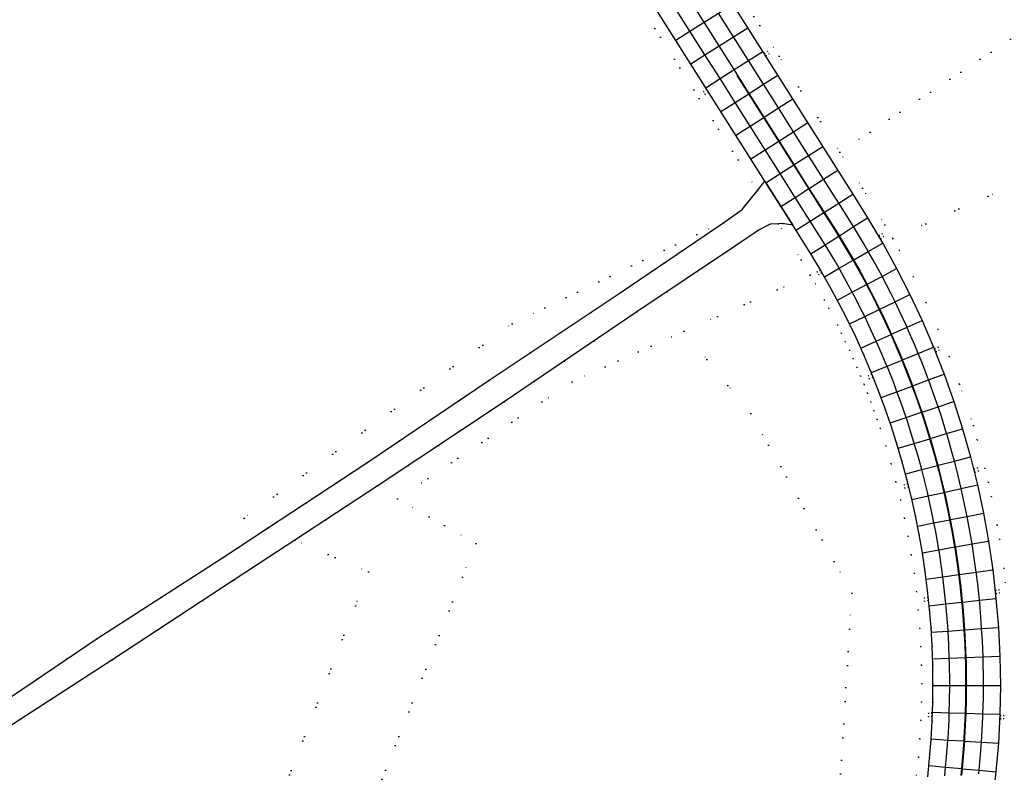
# Model space of a CAD drawing. Header units: metres. Extents: x 174791 to 179073, y 406431 to 409043.
# Tile 246 of 256: x 177708 to 177883, y 407524 to 407657. Entities that reach past the tile are written whole.
import ezdxf

# ---------------------------------------------------------------- set-up
doc = ezdxf.new("R2010")
doc.units = ezdxf.units.M
doc.linetypes.add('DOT', pattern=[6.35, 0, -6.35])
for name, color, linetype in [('terreindeelbegroeid', 254, 'DOT'), ('terreindeelonbegroeid', 254, 'DOT'), ('wegdeel_rijbaan', 254, 'Continuous'), ('wegdeel_rolbaan', 254, 'Continuous'), ('weginrichtingselement_markering_vliegtuigverharding', 254, 'Continuous'), ('weginrichtingselement_voeg_vliegtuigverharding', 254, 'Continuous')]:
    doc.layers.add(name, color=color, linetype=linetype)

msp = doc.modelspace()

# ---------------------------------------------------------------- linework, layer by layer
at = {"layer": 'terreindeelbegroeid'}
for points in [[(178212.419, 407870.83, 0), (177853.819, 407633.877, 0), (177843.043, 407650.92, 0), (177828.218, 407674.367, 0)], [(177886.077, 407628.669, 0), (177863.233, 407618.511, 0), (177861.838, 407620.953, 0), (177857.868, 407627.474, 0), (177853.819, 407633.877, 0), (178212.419, 407870.83, 0)], [(177789.758, 407708.948, 0), (177840.502, 407628.71, 0), (177839.185, 407627.05, 0), (177817.525, 407661.3, 0)], [(177817.525, 407661.3, 0), (177839.185, 407627.05, 0), (177836.484, 407623.646, 0), (177834.23, 407622.039, 0), (177795.555, 407603.355, 0), (177747.964, 407568.745, 0), (177752.065, 407566.973, 0), (177744.069, 407561.706, 0), (177721.824, 407547.385, 0), (177700.804, 407533.226, 0)], [(177883.303, 407557.272, 0), (177883.017, 407559.852, 0), (177882.248, 407565.022, 0), (177881.788, 407567.524, 0), (177880.786, 407572.572, 0), (177880.245, 407575.12, 0), (177879.616, 407577.648, 0), (177878.279, 407582.702, 0), (177877.57, 407585.227, 0), (177875.11, 407592.607, 0), (177873.294, 407597.494, 0), (177871.31, 407602.328, 0), (177869.161, 407607.067, 0), (177866.882, 407611.737, 0), (177864.45, 407616.381, 0), (177863.233, 407618.511, 0), (177886.077, 407628.669, 0)], [(177641.105, 407491.194, 0), (177730.573, 407457.804, 0), (177770.05, 407559.202, 0), (177756.942, 407564.866, 0), (177771.734, 407574.58, 0), (177794.134, 407589.44, 0), (177817.748, 407605.448, 0), (177835.305, 407617.224, 0), (177839.467, 407620.045, 0), (177841.431, 407621.044, 0), (177842.941, 407621.111, 0), (177846.982, 407614.721, 0), (177848.589, 407611.999, 0), (177826.164, 407602.027, 0), (177806.233, 407593.029, 0), (177775.226, 407572.223, 0), (177789.139, 407564.279, 0), (177763.488, 407500, 0), (177739.343, 407439.494, 0), (177732.71, 407438.843, 0), (177725.427, 407443.287, 0), (177632.559, 407477.927, 0)], [(177880.983, 407518.511, 0), (177881.596, 407523.67, 0), (177882.038, 407528.764, 0), (177882.273, 407533.912, 0), (177882.377, 407539.03, 0), (177882.289, 407544.206, 0), (177882.032, 407549.338, 0), (177881.598, 407554.497, 0), (177881.033, 407559.595, 0), (177880.275, 407564.694, 0), (177879.366, 407569.636, 0), (177878.296, 407574.671, 0), (177877.054, 407579.664, 0), (177875.655, 407584.65, 0), (177874.091, 407589.504, 0), (177872.359, 407594.371, 0), (177870.504, 407599.161, 0), (177868.444, 407603.909, 0), (177866.258, 407608.521, 0), (177863.937, 407613.148, 0), (177861.454, 407617.694, 0), (177861.442, 407617.714, 0), (177863.233, 407618.511, 0), (177864.45, 407616.381, 0), (177866.882, 407611.737, 0), (177869.161, 407607.067, 0), (177871.31, 407602.328, 0), (177873.294, 407597.494, 0), (177875.11, 407592.607, 0), (177877.57, 407585.227, 0), (177878.279, 407582.702, 0), (177879.616, 407577.648, 0), (177880.245, 407575.12, 0), (177880.786, 407572.572, 0), (177881.788, 407567.524, 0), (177882.248, 407565.022, 0), (177883.017, 407559.852, 0), (177883.303, 407557.272, 0)], [(177852.493, 407500, 0), (177855.986, 407555.456, 0), (177838.001, 407587.371, 0), (177826.164, 407602.027, 0), (177848.589, 407611.999, 0), (177849.51, 407610.44, 0), (177851.118, 407607.542, 0), (177851.906, 407606.083, 0), (177853.413, 407603.13, 0), (177854.132, 407601.637, 0), (177854.851, 407600.144, 0), (177855.536, 407598.634, 0), (177856.221, 407597.125, 0), (177856.87, 407595.6, 0), (177857.52, 407594.075, 0), (177858.134, 407592.536, 0), (177858.749, 407590.997, 0), (177859.328, 407589.444, 0), (177859.907, 407587.89, 0), (177860.45, 407586.324, 0), (177860.992, 407584.759, 0), (177862.006, 407581.602, 0), (177862.946, 407578.423, 0), (177863.813, 407575.223, 0), (177864.606, 407572.005, 0), (177865.324, 407568.769, 0), (177865.968, 407565.517, 0), (177866.537, 407562.252, 0), (177867.03, 407558.973, 0), (177867.445, 407555.707, 0), (177867.785, 407552.428, 0), (177868.05, 407549.164, 0), (177868.239, 407545.895, 0), (177868.354, 407542.623, 0), (177868.395, 407539.349, 0), (177868.36, 407536.074, 0), (177868.253, 407532.802, 0), (177868.069, 407529.533, 0), (177867.813, 407526.269, 0), (177867.482, 407523.011, 0)], [(177867.482, 407523.011, 0), (177867.813, 407526.269, 0), (177868.069, 407529.533, 0), (177868.253, 407532.802, 0), (177868.36, 407536.074, 0), (177868.395, 407539.349, 0), (177868.354, 407542.623, 0), (177868.239, 407545.895, 0), (177868.05, 407549.164, 0), (177867.785, 407552.428, 0), (177867.445, 407555.707, 0), (177867.03, 407558.973, 0), (177866.537, 407562.252, 0), (177865.968, 407565.517, 0), (177865.324, 407568.769, 0), (177864.606, 407572.005, 0), (177863.813, 407575.223, 0), (177862.946, 407578.423, 0), (177862.006, 407581.602, 0), (177860.992, 407584.759, 0), (177860.45, 407586.324, 0), (177859.907, 407587.89, 0), (177859.328, 407589.444, 0), (177858.749, 407590.997, 0), (177858.134, 407592.536, 0), (177857.52, 407594.075, 0), (177856.87, 407595.6, 0), (177856.221, 407597.125, 0), (177855.536, 407598.634, 0), (177854.851, 407600.144, 0), (177854.132, 407601.637, 0), (177853.413, 407603.13, 0), (177851.906, 407606.083, 0), (177851.118, 407607.542, 0), (177849.51, 407610.44, 0), (177848.589, 407611.999, 0), (177849.781, 407612.564, 0), (177850.081, 407612.044, 0), (177850.601, 407612.344, 0), (177850.301, 407612.864, 0), (177850.405, 407612.909, 0), (177850.416, 407612.89, 0), (177852.08, 407609.97, 0), (177853.677, 407607.013, 0), (177855.205, 407604.019, 0), (177856.663, 407600.991, 0), (177858.052, 407597.93, 0), (177859.369, 407594.838, 0), (177860.615, 407591.717, 0), (177861.789, 407588.567, 0), (177862.889, 407585.392, 0), (177863.917, 407582.191, 0), (177864.87, 407578.968, 0), (177865.749, 407575.724, 0), (177866.553, 407572.461, 0), (177867.281, 407569.18, 0), (177867.934, 407565.883, 0), (177868.511, 407562.572, 0), (177869.011, 407559.248, 0), (177869.434, 407555.914, 0), (177869.777, 407552.612, 0), (177870.045, 407549.303, 0), (177870.237, 407545.988, 0), (177870.354, 407542.671, 0), (177870.395, 407539.351, 0), (177870.36, 407536.031, 0), (177870.251, 407532.713, 0), (177870.065, 407529.399, 0), (177869.805, 407526.089, 0), (177869.469, 407522.786, 0)]]:
    msp.add_polyline3d(points, dxfattribs=at)
for points in [[(177853.819, 407633.877, 0), (177857.868, 407627.474, 0), (177861.838, 407620.953, 0), (177863.233, 407618.511, 0), (177861.442, 407617.714, 0), (177858.773, 407622.184, 0), (177856.171, 407626.416, 0), (177826.528, 407673.297, 0), (177828.218, 407674.367, 0), (177843.043, 407650.92, 0)], [(177841.268, 407651.331, 0), (177840.947, 407651.838, 0), (177840.44, 407651.518, 0), (177840.761, 407651.011, 0)], [(177829.59, 407644.635, 0), (177829.91, 407644.128, 0), (177830.417, 407644.449, 0), (177830.097, 407644.956, 0)], [(177769.731, 407578.611, 0), (177752.065, 407566.973, 0), (177747.964, 407568.745, 0), (177795.555, 407603.355, 0), (177834.23, 407622.039, 0), (177833.225, 407621.322, 0), (177814.941, 407608.936, 0), (177791.478, 407593.311, 0)], [(177845.459, 407620.873, 0), (177848.685, 407615.771, 0), (177850.405, 407612.909, 0), (177850.301, 407612.864, 0), (177849.781, 407612.564, 0), (177848.589, 407611.999, 0), (177846.982, 407614.721, 0), (177842.941, 407621.111, 0), (177843.64, 407621.142, 0)], [(177860.833, 407619.009, 0), (177861.154, 407618.502, 0), (177861.661, 407618.822, 0), (177861.34, 407619.329, 0)], [(177852.493, 407500, 0), (177851.847, 407489.739, 0), (177816.563, 407472.332, 0), (177814.468, 407476.488, 0), (177818.752, 407489.281, 0), (177813.171, 407500, 0), (177812.199, 407501.867, 0), (177792.718, 407509.202, 0), (177775.172, 407500, 0), (177774.167, 407499.473, 0), (177767.596, 407479.96, 0), (177774.735, 407465.678, 0), (177784.579, 407462.344, 0), (177786.839, 407457.862, 0), (177742.359, 407435.618, 0), (177739.343, 407439.494, 0), (177763.488, 407500, 0), (177789.139, 407564.279, 0), (177775.226, 407572.223, 0), (177806.233, 407593.029, 0), (177826.164, 407602.027, 0), (177838.001, 407587.371, 0), (177855.986, 407555.456, 0)], [(177870.74, 407598.935, 0), (177870.967, 407598.38, 0), (177871.522, 407598.607, 0), (177871.295, 407599.162, 0)], [(177858.884, 407594.112, 0), (177859.115, 407593.558, 0), (177859.669, 407593.789, 0), (177859.438, 407594.343, 0)], [(177877.733, 407577.537, 0), (177877.896, 407576.959, 0), (177878.473, 407577.122, 0), (177878.311, 407577.699, 0)], [(177865.272, 407574.704, 0), (177865.41, 407574.12, 0), (177865.994, 407574.257, 0), (177865.856, 407574.841, 0)], [(177770.05, 407559.202, 0), (177730.573, 407457.804, 0), (177641.105, 407491.194, 0), (177643.309, 407492.5, 0), (177662.861, 407503.743, 0), (177685.366, 407517.284, 0), (177702.837, 407529.568, 0), (177724.394, 407543.535, 0), (177746.176, 407557.796, 0), (177756.942, 407564.866, 0)], [(177881.575, 407555.977, 0), (177881.647, 407555.381, 0), (177882.243, 407555.454, 0), (177882.17, 407556.049, 0)], [(177868.84, 407554.587, 0), (177868.899, 407553.99, 0), (177869.496, 407554.049, 0), (177869.437, 407554.647, 0)], [(177869.589, 407533.482, 0), (177870.189, 407533.475, 0), (177870.196, 407534.075, 0), (177869.596, 407534.082, 0)], [(177882.391, 407533.101, 0), (177882.991, 407533.08, 0), (177883.012, 407533.68, 0), (177882.412, 407533.701, 0)]]:
    msp.add_polyline3d(points, close=True, dxfattribs=at)
at = {"layer": 'terreindeelonbegroeid'}
for points in [[(177841.268, 407651.331, 0), (177840.761, 407651.011, 0), (177840.44, 407651.518, 0), (177840.947, 407651.838, 0)], [(177830.417, 407644.449, 0), (177829.91, 407644.128, 0), (177829.59, 407644.635, 0), (177830.097, 407644.956, 0)], [(177861.154, 407618.502, 0), (177860.833, 407619.009, 0), (177861.34, 407619.329, 0), (177861.661, 407618.822, 0)], [(177850.601, 407612.344, 0), (177850.081, 407612.044, 0), (177849.781, 407612.564, 0), (177850.301, 407612.864, 0)], [(177870.967, 407598.38, 0), (177870.74, 407598.935, 0), (177871.295, 407599.162, 0), (177871.522, 407598.607, 0)], [(177859.115, 407593.558, 0), (177858.884, 407594.112, 0), (177859.438, 407594.343, 0), (177859.669, 407593.789, 0)], [(177877.896, 407576.959, 0), (177877.733, 407577.537, 0), (177878.311, 407577.699, 0), (177878.473, 407577.122, 0)], [(177865.41, 407574.12, 0), (177865.272, 407574.704, 0), (177865.856, 407574.841, 0), (177865.994, 407574.257, 0)], [(177881.647, 407555.381, 0), (177881.575, 407555.977, 0), (177882.17, 407556.049, 0), (177882.243, 407555.454, 0)], [(177868.899, 407553.99, 0), (177868.84, 407554.587, 0), (177869.437, 407554.647, 0), (177869.496, 407554.049, 0)], [(177870.189, 407533.475, 0), (177869.589, 407533.482, 0), (177869.596, 407534.082, 0), (177870.196, 407534.075, 0)], [(177882.991, 407533.08, 0), (177882.391, 407533.101, 0), (177882.412, 407533.701, 0), (177883.012, 407533.68, 0)]]:
    msp.add_polyline3d(points, close=True, dxfattribs=at)
at = {"layer": 'wegdeel_rijbaan'}
msp.add_polyline3d([(177700.804, 407533.226, 0), (177721.824, 407547.385, 0), (177744.069, 407561.706, 0), (177752.065, 407566.973, 0), (177769.731, 407578.611, 0), (177791.478, 407593.311, 0), (177814.941, 407608.936, 0), (177833.225, 407621.322, 0), (177834.23, 407622.039, 0), (177836.484, 407623.646, 0), (177839.185, 407627.05, 0), (177840.502, 407628.71, 0), (177845.459, 407620.873, 0), (177843.64, 407621.142, 0), (177842.941, 407621.111, 0), (177841.431, 407621.044, 0), (177839.467, 407620.045, 0), (177835.305, 407617.224, 0), (177817.748, 407605.448, 0), (177794.134, 407589.44, 0), (177771.734, 407574.58, 0), (177756.942, 407564.866, 0), (177746.176, 407557.796, 0), (177724.394, 407543.535, 0), (177702.837, 407529.568, 0)], dxfattribs=at)
at = {"layer": 'wegdeel_rolbaan'}
for points in [[(177869.469, 407522.786, 0), (177869.805, 407526.089, 0), (177870.065, 407529.399, 0), (177870.251, 407532.713, 0), (177870.36, 407536.031, 0), (177870.395, 407539.351, 0), (177870.354, 407542.671, 0), (177870.237, 407545.988, 0), (177870.045, 407549.303, 0), (177869.777, 407552.612, 0), (177869.434, 407555.914, 0), (177869.011, 407559.248, 0), (177868.511, 407562.572, 0), (177867.934, 407565.883, 0), (177867.281, 407569.18, 0), (177866.553, 407572.461, 0), (177865.749, 407575.724, 0), (177864.87, 407578.968, 0), (177863.917, 407582.191, 0), (177862.889, 407585.392, 0), (177861.789, 407588.567, 0), (177860.615, 407591.717, 0), (177859.369, 407594.838, 0), (177858.052, 407597.93, 0), (177856.663, 407600.991, 0), (177855.205, 407604.019, 0), (177853.677, 407607.013, 0), (177852.08, 407609.97, 0), (177850.416, 407612.89, 0), (177850.405, 407612.909, 0), (177848.685, 407615.771, 0), (177845.459, 407620.873, 0), (177840.502, 407628.71, 0), (177789.758, 407708.948, 0)], [(177826.528, 407673.297, 0), (177856.171, 407626.416, 0), (177858.773, 407622.184, 0), (177861.442, 407617.714, 0), (177861.454, 407617.694, 0), (177863.937, 407613.148, 0), (177866.258, 407608.521, 0), (177868.444, 407603.909, 0), (177870.504, 407599.161, 0), (177872.359, 407594.371, 0), (177874.091, 407589.504, 0), (177875.655, 407584.65, 0), (177877.054, 407579.664, 0), (177878.296, 407574.671, 0), (177879.366, 407569.636, 0), (177880.275, 407564.694, 0), (177881.033, 407559.595, 0), (177881.598, 407554.497, 0), (177882.032, 407549.338, 0), (177882.289, 407544.206, 0), (177882.377, 407539.03, 0), (177882.273, 407533.912, 0), (177882.038, 407528.764, 0), (177881.596, 407523.67, 0), (177880.983, 407518.511, 0)]]:
    msp.add_polyline3d(points, dxfattribs=at)
at = {"layer": 'weginrichtingselement_markering_vliegtuigverharding'}
for points in [[(177853.037, 407619.939, 0), (177851.014, 407623.136, 0), (177848.335, 407627.37, 0), (177845.664, 407631.591, 0), (177842.989, 407635.818, 0), (177840.315, 407640.043, 0), (177837.65, 407644.256, 0), (177835.613, 407647.475, 0)], [(177875.293, 407556.358, 0), (177874.995, 407558.746, 0), (177874.872, 407559.728, 0), (177874.376, 407563.088, 0), (177874.282, 407563.641, 0), (177873.805, 407566.436, 0), (177873.409, 407568.486, 0), (177873.16, 407569.77, 0), (177872.44, 407573.09, 0), (177872.379, 407573.345, 0), (177871.645, 407576.392, 0), (177871.183, 407578.141, 0), (177870.777, 407579.676, 0), (177869.846, 407582.904, 0), (177869.836, 407582.939, 0), (177868.822, 407586.181, 0), (177868.347, 407587.59, 0), (177867.736, 407589.399, 0), (177866.696, 407592.265, 0), (177866.578, 407592.591, 0), (177865.349, 407595.758, 0), (177864.891, 407596.865, 0), (177864.05, 407598.896, 0), (177862.936, 407601.422, 0), (177862.68, 407602.004, 0), (177861.242, 407605.08, 0), (177860.848, 407605.876, 0), (177859.734, 407608.124, 0), (177858.596, 407610.3, 0), (177858.16, 407611.133, 0), (177856.518, 407614.107, 0), (177856.203, 407614.649, 0), (177854.81, 407617.042, 0), (177853.655, 407618.93, 0), (177853.037, 407619.939, 0)], [(177875.386, 407522.987, 0), (177875.506, 407524.225, 0), (177875.708, 407526.315, 0), (177875.918, 407529.139, 0), (177875.956, 407529.65, 0), (177876.131, 407532.989, 0), (177876.164, 407534.08, 0), (177876.232, 407536.331, 0), (177876.254, 407539.013, 0), (177876.259, 407539.675, 0), (177876.213, 407543.018, 0), (177876.179, 407543.968, 0), (177876.093, 407546.36, 0), (177875.946, 407548.904, 0), (177875.9, 407549.698, 0), (177875.633, 407553.031, 0), (177875.551, 407553.837, 0), (177875.293, 407556.358, 0)]]:
    msp.add_polyline3d(points, dxfattribs=at)
at = {"layer": 'weginrichtingselement_voeg_vliegtuigverharding'}
msp.add_line((177856.293, 407620.608), (177853.637, 407624.805), dxfattribs=at)
for points in [[(177851.084, 407623.195, 0), (177848.413, 407627.419, 0), (177845.744, 407631.641, 0), (177843.07, 407635.87, 0), (177840.398, 407640.096, 0), (177837.734, 407644.31, 0), (177835.061, 407648.538, 0), (177832.384, 407652.772, 0), (177829.717, 407656.99, 0), (177827.048, 407661.212, 0)], [(177848.564, 407621.587, 0), (177845.891, 407625.813, 0), (177843.218, 407630.037, 0), (177840.544, 407634.265, 0), (177837.871, 407638.49, 0), (177835.209, 407642.699, 0), (177832.532, 407646.93, 0), (177829.853, 407651.165, 0), (177827.183, 407655.385, 0), (177824.517, 407659.6, 0)], [(177824.66, 407653.787, 0), (177827.183, 407655.385, 0), (177829.717, 407656.99, 0), (177832.262, 407658.602, 0), (177834.782, 407660.198, 0)], [(177853.637, 407624.805, 0), (177850.958, 407629.041, 0), (177848.29, 407633.259, 0), (177845.617, 407637.487, 0), (177842.944, 407641.713, 0), (177840.276, 407645.931, 0), (177837.604, 407650.156, 0), (177834.928, 407654.387, 0), (177832.262, 407658.602, 0)], [(177827.331, 407649.564, 0), (177829.853, 407651.165, 0), (177832.384, 407652.772, 0), (177834.928, 407654.387, 0), (177837.462, 407655.995, 0)], [(177830.011, 407645.326, 0), (177832.532, 407646.93, 0), (177835.061, 407648.538, 0), (177837.604, 407650.156, 0), (177840.138, 407651.767, 0)], [(177832.697, 407641.097, 0), (177835.209, 407642.699, 0), (177837.65, 407644.256, 0), (177837.734, 407644.31, 0), (177840.276, 407645.931, 0), (177842.806, 407647.544, 0)], [(177835.329, 407636.875, 0), (177837.871, 407638.49, 0), (177840.315, 407640.043, 0), (177840.398, 407640.096, 0), (177842.944, 407641.713, 0), (177845.477, 407643.323, 0)], [(177838.005, 407632.652, 0), (177840.544, 407634.265, 0), (177842.989, 407635.818, 0), (177843.07, 407635.87, 0), (177845.617, 407637.487, 0), (177848.162, 407639.104, 0)], [(177840.68, 407628.425, 0), (177843.218, 407630.037, 0), (177845.664, 407631.591, 0), (177845.744, 407631.641, 0), (177848.29, 407633.259, 0), (177850.834, 407634.875, 0)], [(177843.359, 407624.2, 0), (177845.891, 407625.813, 0), (177848.335, 407627.37, 0), (177848.413, 407627.419, 0), (177850.958, 407629.041, 0), (177853.499, 407630.659, 0)], [(177846.03, 407619.967, 0), (177848.568, 407621.581, 0), (177851.014, 407623.136, 0), (177851.09, 407623.185, 0), (177853.637, 407624.805, 0), (177856.171, 407626.416, 0)], [(177848.685, 407615.771, 0), (177851.227, 407617.387, 0), (177853.655, 407618.93, 0), (177853.767, 407619.002, 0), (177856.293, 407620.608, 0), (177858.773, 407622.184, 0)], [(177853.757, 407619.019, 0), (177851.09, 407623.185, 0), (177851.084, 407623.195, 0)], [(177851.223, 407617.394, 0), (177848.568, 407621.581, 0), (177848.564, 407621.587, 0)], [(177878.348, 407557.043, 0), (177878.077, 407559.179, 0), (177877.921, 407560.407, 0), (177877.421, 407563.761, 0), (177877.349, 407564.18, 0), (177876.848, 407567.103, 0), (177876.465, 407569.076, 0), (177876.201, 407570.432, 0), (177875.482, 407573.746, 0), (177875.415, 407574.025, 0), (177874.691, 407577.044, 0), (177874.196, 407578.923, 0), (177873.828, 407580.323, 0), (177872.893, 407583.582, 0), (177872.825, 407583.8, 0), (177871.887, 407586.821, 0), (177871.301, 407588.574, 0), (177870.811, 407590.037, 0), (177869.664, 407593.228, 0), (177869.617, 407593.351, 0), (177868.448, 407596.393, 0), (177867.772, 407598.044, 0), (177867.163, 407599.531, 0), (177865.81, 407602.641, 0), (177865.78, 407602.706, 0), (177864.389, 407605.72, 0), (177863.645, 407607.244, 0), (177862.901, 407608.767, 0), (177861.352, 407611.769, 0), (177861.346, 407611.781, 0), (177859.727, 407614.76, 0), (177858.896, 407616.211, 0), (177858.042, 407617.703, 0), (177856.293, 407620.608, 0)], [(177875.392, 407556.478, 0), (177875.106, 407558.762, 0), (177874.977, 407559.788, 0), (177874.489, 407563.087, 0), (177874.391, 407563.661, 0), (177873.929, 407566.375, 0), (177873.518, 407568.507, 0), (177873.297, 407569.65, 0), (177872.593, 407572.911, 0), (177872.484, 407573.368, 0), (177871.818, 407576.155, 0), (177871.29, 407578.169, 0), (177870.972, 407579.381, 0), (177870.056, 407582.588, 0), (177869.948, 407582.935, 0), (177869.07, 407585.775, 0), (177868.453, 407587.625, 0), (177868.014, 407588.939, 0), (177866.889, 407592.079, 0), (177866.803, 407592.304, 0), (177865.696, 407595.193, 0), (177864.995, 407596.908, 0), (177864.434, 407598.281, 0), (177863.105, 407601.34, 0), (177863.045, 407601.471, 0), (177861.71, 407604.37, 0), (177860.951, 407605.927, 0), (177860.249, 407607.368, 0), (177858.722, 407610.333, 0), (177858.708, 407610.359, 0), (177857.13, 407613.265, 0), (177856.305, 407614.708, 0), (177855.475, 407616.16, 0), (177853.767, 407619.002, 0), (177853.757, 407619.019, 0)], [(177851.139, 407611.713, 0), (177853.703, 407613.2, 0), (177856.203, 407614.649, 0), (177856.305, 407614.708, 0), (177858.896, 407616.211, 0), (177861.454, 407617.694, 0)], [(177872.407, 407556.22, 0), (177872.138, 407558.344, 0), (177871.976, 407559.628, 0), (177871.466, 407563.024, 0), (177871.445, 407563.143, 0), (177870.878, 407566.408, 0), (177870.576, 407567.938, 0), (177870.212, 407569.777, 0), (177869.56, 407572.713, 0), (177869.468, 407573.13, 0), (177868.648, 407576.465, 0), (177868.391, 407577.417, 0), (177867.751, 407579.781, 0), (177867.074, 407582.072, 0), (177866.778, 407583.074, 0), (177865.729, 407586.345, 0), (177865.613, 407586.679, 0), (177864.605, 407589.59, 0), (177863.985, 407591.256, 0), (177863.407, 407592.809, 0), (177862.225, 407595.774, 0), (177862.135, 407595.999, 0), (177860.789, 407599.159, 0), (177860.302, 407600.233, 0), (177859.372, 407602.288, 0), (177858.254, 407604.609, 0), (177857.882, 407605.382, 0), (177856.322, 407608.442, 0), (177856.052, 407608.943, 0), (177854.691, 407611.465, 0), (177853.703, 407613.2, 0), (177852.991, 407614.449, 0), (177851.227, 407617.387, 0), (177851.223, 407617.394, 0)], [(177853.422, 407607.54, 0), (177856.052, 407608.943, 0), (177858.596, 407610.3, 0), (177858.708, 407610.359, 0), (177861.352, 407611.769, 0), (177863.937, 407613.148, 0)], [(177855.575, 407603.299, 0), (177858.254, 407604.609, 0), (177860.848, 407605.876, 0), (177860.951, 407605.927, 0), (177863.645, 407607.244, 0), (177866.258, 407608.521, 0)], [(177857.571, 407599, 0), (177860.302, 407600.233, 0), (177862.936, 407601.422, 0), (177863.045, 407601.471, 0), (177865.78, 407602.706, 0), (177868.444, 407603.909, 0)], [(177859.459, 407594.643, 0), (177862.225, 407595.774, 0), (177864.891, 407596.865, 0), (177864.995, 407596.908, 0), (177867.772, 407598.044, 0), (177870.504, 407599.161, 0)], [(177861.196, 407590.219, 0), (177863.985, 407591.256, 0), (177866.696, 407592.265, 0), (177866.803, 407592.304, 0), (177869.617, 407593.351, 0), (177872.359, 407594.371, 0)], [(177862.76, 407585.728, 0), (177865.613, 407586.679, 0), (177868.347, 407587.59, 0), (177868.453, 407587.625, 0), (177871.301, 407588.574, 0), (177874.091, 407589.504, 0)], [(177864.223, 407581.215, 0), (177867.074, 407582.072, 0), (177869.846, 407582.904, 0), (177869.948, 407582.935, 0), (177872.825, 407583.8, 0), (177875.655, 407584.65, 0)], [(177865.543, 407576.678, 0), (177868.391, 407577.417, 0), (177871.183, 407578.141, 0), (177871.29, 407578.169, 0), (177874.196, 407578.923, 0), (177877.054, 407579.664, 0)], [(177866.646, 407572.06, 0), (177869.56, 407572.713, 0), (177872.379, 407573.345, 0), (177872.484, 407573.368, 0), (177875.415, 407574.025, 0), (177878.296, 407574.671, 0)], [(177867.643, 407567.372, 0), (177870.576, 407567.938, 0), (177873.409, 407568.486, 0), (177873.518, 407568.507, 0), (177876.465, 407569.076, 0), (177879.366, 407569.636, 0)], [(177868.505, 407562.627, 0), (177871.445, 407563.143, 0), (177874.282, 407563.641, 0), (177874.391, 407563.661, 0), (177877.349, 407564.18, 0), (177880.275, 407564.694, 0)], [(177869.186, 407557.929, 0), (177872.138, 407558.344, 0), (177874.995, 407558.746, 0), (177875.106, 407558.762, 0), (177878.077, 407559.179, 0), (177881.033, 407559.595, 0)], [(177878.555, 407523.279, 0), (177878.616, 407523.942, 0), (177878.866, 407526.648, 0), (177879.027, 407528.948, 0), (177879.103, 407530.023, 0), (177879.267, 407533.402, 0), (177879.283, 407533.995, 0), (177879.357, 407536.784, 0), (177879.368, 407539.021, 0), (177879.373, 407540.167, 0), (177879.316, 407543.549, 0), (177879.295, 407544.089, 0), (177879.184, 407546.93, 0), (177879.051, 407549.126, 0), (177878.979, 407550.307, 0), (177878.7, 407553.678, 0), (177878.648, 407554.175, 0), (177878.348, 407557.043, 0)], [(177872.492, 407522.923, 0), (177872.646, 407524.486, 0), (177872.819, 407526.244, 0), (177873.052, 407529.314, 0), (177873.072, 407529.571, 0), (177873.25, 407532.902, 0), (177873.289, 407534.16, 0), (177873.353, 407536.237, 0), (177873.377, 407539.005, 0), (177873.382, 407539.574, 0), (177873.336, 407542.91, 0), (177873.302, 407543.855, 0), (177873.216, 407546.245, 0), (177873.072, 407548.699, 0), (177873.021, 407549.576, 0), (177872.751, 407552.901, 0), (177872.686, 407553.524, 0), (177872.407, 407556.22, 0)], [(177875.524, 407523.04, 0), (177875.636, 407524.213, 0), (177875.842, 407526.375, 0), (177876.044, 407529.131, 0), (177876.087, 407529.717, 0), (177876.258, 407533.063, 0), (177876.287, 407534.077, 0), (177876.355, 407536.412, 0), (177876.374, 407539.013, 0), (177876.379, 407539.763, 0), (177876.329, 407543.113, 0), (177876.297, 407543.972, 0), (177876.205, 407546.461, 0), (177876.061, 407548.913, 0), (177876.008, 407549.806, 0), (177875.737, 407553.145, 0), (177875.664, 407553.849, 0), (177875.392, 407556.478, 0)], [(177869.707, 407553.199, 0), (177872.686, 407553.524, 0), (177875.551, 407553.837, 0), (177875.664, 407553.849, 0), (177878.648, 407554.175, 0), (177881.598, 407554.497, 0)], [(177870.09, 407548.487, 0), (177873.072, 407548.699, 0), (177875.946, 407548.904, 0), (177876.061, 407548.913, 0), (177879.051, 407549.126, 0), (177882.032, 407549.338, 0)], [(177870.315, 407543.739, 0), (177873.302, 407543.855, 0), (177876.179, 407543.968, 0), (177876.297, 407543.972, 0), (177879.295, 407544.089, 0), (177882.289, 407544.206, 0)], [(177870.373, 407538.996, 0), (177873.377, 407539.005, 0), (177876.254, 407539.013, 0), (177876.374, 407539.013, 0), (177879.368, 407539.021, 0), (177882.377, 407539.03, 0)], [(177870.311, 407534.242, 0), (177873.289, 407534.16, 0), (177876.164, 407534.08, 0), (177876.287, 407534.077, 0), (177879.283, 407533.995, 0), (177882.273, 407533.912, 0)], [(177870.111, 407529.494, 0), (177873.052, 407529.314, 0), (177875.918, 407529.139, 0), (177876.044, 407529.131, 0), (177879.027, 407528.948, 0), (177882.038, 407528.764, 0)], [(177869.709, 407524.754, 0), (177872.646, 407524.486, 0), (177875.506, 407524.225, 0), (177875.636, 407524.213, 0), (177878.616, 407523.942, 0), (177881.596, 407523.67, 0)]]:
    msp.add_polyline3d(points, dxfattribs=at)

doc.saveas('drawing.dxf')
